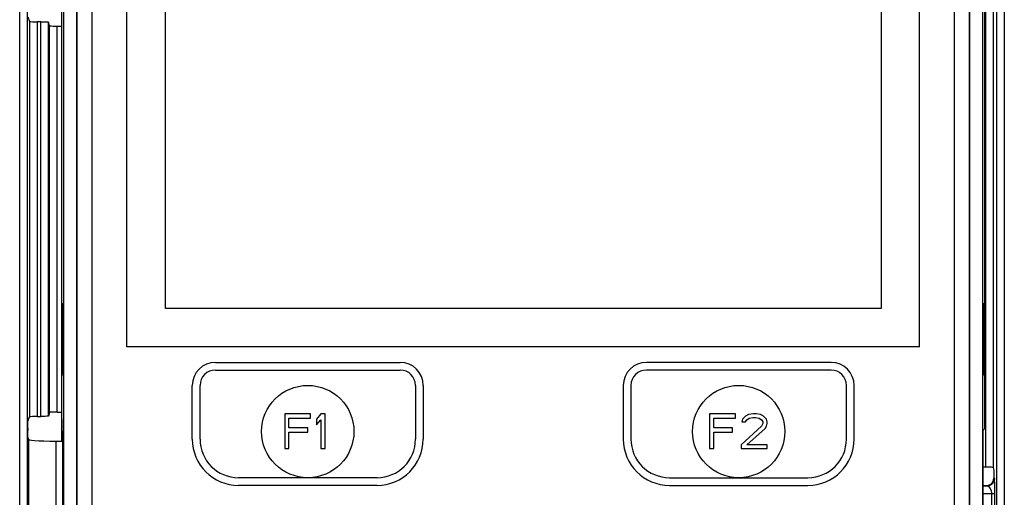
# Model space of a CAD drawing. Extents: x 30 to 410, y 34 to 287.
# Tile 18 of 50: x 88 to 101, y 218 to 224. Entities that reach past the tile are written whole.
import ezdxf

# ---------------------------------------------------------------- set-up
doc = ezdxf.new("R2010")
doc.units = 0
doc.header["$LTSCALE"] = 23.1
doc.layers.get('0').update_dxf_attribs({"linetype": 'CONTINUOUS'})
doc.layers.add('ALL_CURVE', color=7, linetype='CONTINUOUS')

msp = doc.modelspace()

# ---------------------------------------------------------------- linework, layer by layer
at = {"color": 7, "linetype": 'CONTINUOUS'}
for p, q in [((88.258, 211.178), (88.258, 228.673)), ((88.358, 211.178), (88.358, 228.673)), ((100.952, 228.673), (100.952, 217.619)), ((101.052, 228.673), (101.052, 217.619)), ((89.001, 211.328), (89.001, 228.528)), ((89.006, 211.328), (89.006, 228.528)), ((89.201, 211.328), (89.201, 228.528)), ((89.651, 219.828), (89.651, 228.528)), ((99.951, 219.828), (99.951, 228.528)), ((100.401, 228.528), (100.401, 211.328)), ((100.596, 228.528), (100.596, 211.328)), ((100.601, 228.528), (100.601, 211.328)), ((100.8, 218.767), (100.8, 228.528)), ((88.833, 211.361), (88.833, 228.496)), ((100.769, 228.496), (100.769, 211.361)), ((90.151, 220.328), (90.151, 225.628)), ((99.451, 225.628), (99.451, 220.328)), ((88.801, 224.396), (88.801, 219.008)), ((100.807, 224.239), (100.807, 218.265)), ((100.907, 224.239), (100.907, 218.26)), ((88.364, 224.121), (88.384, 224.062)), ((88.384, 224.062), (88.384, 218.918)), ((88.484, 224.057), (88.484, 218.924)), ((88.531, 224.057), (88.484, 224.057)), ((88.531, 218.924), (88.531, 224.057)), ((88.631, 218.929), (88.631, 224.052)), ((88.646, 224.005), (88.631, 224.052)), ((88.646, 218.976), (88.646, 224.005)), ((88.746, 218.981), (88.746, 224)), ((88.746, 224), (88.801, 224)), ((88.804, 219.461), (88.804, 220.396)), ((88.804, 220.396), (88.813, 220.395)), ((88.813, 219.462), (88.813, 220.395)), ((99.451, 220.328), (90.151, 220.328)), ((100.788, 220.395), (100.797, 220.396)), ((100.788, 219.462), (100.788, 220.395)), ((100.797, 220.396), (100.797, 219.461)), ((99.951, 219.828), (89.651, 219.828)), ((88.813, 219.462), (88.804, 219.461)), ((100.797, 219.461), (100.788, 219.462)), ((88.364, 218.86), (88.384, 218.918)), ((88.484, 218.924), (88.531, 218.924)), ((88.646, 218.976), (88.631, 218.929)), ((88.746, 218.981), (88.804, 218.981)), ((88.807, 219.008), (88.801, 219.008)), ((88.804, 218.892), (88.804, 219.005)), ((88.807, 219.002), (88.804, 219.005)), ((88.807, 218.738), (88.807, 219.008)), ((88.807, 218.895), (88.801, 218.889)), ((88.801, 218.888), (88.807, 218.894)), ((88.801, 218.888), (88.801, 218.604)), ((88.805, 218.884), (88.801, 218.888)), ((88.805, 218.884), (88.807, 218.885)), ((88.805, 218.884), (88.805, 218.604)), ((88.363, 218.77), (88.363, 218.741)), ((88.816, 218.728), (88.807, 218.738)), ((88.816, 218.728), (88.816, 217.128)), ((100.8, 218.767), (100.774, 218.741)), ((100.774, 218.741), (100.774, 211.516)), ((88.364, 218.651), (88.373, 218.625)), ((88.373, 218.625), (88.373, 217.226)), ((88.729, 218.604), (88.729, 217.247)), ((88.729, 218.604), (88.816, 218.604)), ((100.807, 218.265), (100.774, 218.265)), ((100.907, 218.26), (100.918, 218.225)), ((100.918, 218.225), (100.918, 218.125)), ((100.774, 218.025), (100.818, 218.025)), ((100.825, 218.019), (100.818, 218.025)), ((100.925, 218.118), (100.918, 218.125)), ((100.825, 218.019), (100.774, 218.019)), ((100.891, 217.917), (100.774, 217.918)), ((100.891, 217.434), (100.891, 217.917)), ((100.93, 217.917), (100.891, 217.917)), ((100.93, 217.434), (100.93, 217.917))]:
    msp.add_line(p, q, dxfattribs=at)
for points in [[(88.384, 224.062), (88.389, 224.061), (88.404, 224.059), (88.426, 224.058), (88.453, 224.058), (88.484, 224.057)], [(88.531, 224.057), (88.561, 224.057), (88.589, 224.056), (88.611, 224.055), (88.625, 224.054), (88.631, 224.052)], [(88.646, 224.005), (88.652, 224.003), (88.666, 224.002), (88.688, 224.001), (88.716, 224), (88.746, 224)], [(88.484, 218.924), (88.453, 218.923), (88.426, 218.923), (88.404, 218.921), (88.389, 218.92), (88.384, 218.918)], [(88.631, 218.929), (88.625, 218.927), (88.611, 218.926), (88.589, 218.925), (88.561, 218.924), (88.531, 218.924)], [(88.746, 218.981), (88.716, 218.981), (88.688, 218.98), (88.666, 218.979), (88.652, 218.978), (88.646, 218.976)], [(88.363, 218.77), (88.363, 218.797), (88.363, 218.821), (88.364, 218.841), (88.364, 218.854), (88.364, 218.86)], [(88.364, 218.651), (88.364, 218.657), (88.364, 218.67), (88.363, 218.69), (88.363, 218.714), (88.363, 218.741)], [(88.373, 218.625), (88.383, 218.62), (88.409, 218.616), (88.451, 218.613), (88.507, 218.609), (88.573, 218.607), (88.648, 218.605), (88.729, 218.604)], [(100.907, 218.26), (100.901, 218.262), (100.887, 218.263), (100.865, 218.264), (100.837, 218.265), (100.807, 218.265)], [(100.818, 218.025), (100.849, 218.03), (100.877, 218.045), (100.899, 218.067), (100.913, 218.095), (100.918, 218.125)], [(100.925, 218.118), (100.92, 218.088), (100.906, 218.06), (100.884, 218.038), (100.856, 218.023), (100.825, 218.019)], [(100.93, 217.917), (100.93, 217.954), (100.929, 217.991), (100.929, 218.028), (100.928, 218.062), (100.927, 218.09), (100.926, 218.11), (100.925, 218.118)], [(100.891, 217.917), (100.89, 217.935), (100.886, 217.954), (100.879, 217.973), (100.87, 217.99), (100.858, 218.004), (100.843, 218.014), (100.825, 218.019)]]:
    msp.add_lwpolyline(points, dxfattribs=at)
for centre in [(92.001, 218.728), (97.601, 218.728)]:
    msp.add_circle(centre, 0.6, dxfattribs=at)
at = {"layer": 'ALL_CURVE', "linetype": 'CONTINUOUS'}
for p, q in [((90.801, 219.628), (93.201, 219.628)), ((98.801, 219.628), (96.401, 219.628)), ((90.801, 219.528), (93.201, 219.528)), ((98.801, 219.528), (96.401, 219.528)), ((90.501, 218.628), (90.501, 219.328)), ((90.601, 218.628), (90.601, 219.328)), ((93.401, 219.328), (93.401, 218.628)), ((93.501, 219.328), (93.501, 218.628)), ((96.101, 219.328), (96.101, 218.628)), ((96.201, 219.328), (96.201, 218.628)), ((99.001, 218.628), (99.001, 219.328)), ((99.101, 218.628), (99.101, 219.328)), ((91.701, 218.958), (91.701, 218.508)), ((92.038, 218.958), (91.701, 218.958)), ((92.038, 218.901), (92.038, 218.958)), ((92.17, 218.958), (92.113, 218.891)), ((92.226, 218.958), (92.17, 218.958)), ((92.226, 218.508), (92.226, 218.958)), ((97.221, 218.958), (97.221, 218.508)), ((97.558, 218.958), (97.221, 218.958)), ((97.558, 218.901), (97.558, 218.958)), ((97.69, 218.93), (97.652, 218.891)), ((97.727, 218.949), (97.69, 218.93)), ((97.793, 218.958), (97.727, 218.949)), ((97.83, 218.958), (97.793, 218.958)), ((97.886, 218.949), (97.83, 218.958)), ((97.924, 218.93), (97.886, 218.949)), ((97.961, 218.891), (97.924, 218.93)), ((91.757, 218.777), (91.757, 218.901)), ((91.757, 218.901), (92.038, 218.901)), ((92.113, 218.891), (92.113, 218.815)), ((92.113, 218.815), (92.17, 218.882)), ((92.17, 218.882), (92.17, 218.508)), ((97.277, 218.777), (97.277, 218.901)), ((97.277, 218.901), (97.558, 218.901)), ((97.896, 218.796), (97.633, 218.556)), ((97.652, 218.891), (97.643, 218.853)), ((97.643, 218.853), (97.69, 218.853)), ((97.69, 218.853), (97.708, 218.882)), ((97.708, 218.882), (97.736, 218.901)), ((97.736, 218.901), (97.783, 218.911)), ((97.783, 218.911), (97.821, 218.911)), ((97.821, 218.911), (97.868, 218.901)), ((97.868, 218.901), (97.896, 218.882)), ((97.896, 218.882), (97.915, 218.853)), ((97.915, 218.834), (97.896, 218.796)), ((97.915, 218.853), (97.915, 218.834)), ((97.943, 218.767), (97.961, 218.796)), ((97.971, 218.853), (97.961, 218.891)), ((97.961, 218.796), (97.971, 218.834)), ((97.971, 218.834), (97.971, 218.853)), ((92.001, 218.777), (91.757, 218.777)), ((91.757, 218.508), (91.757, 218.719)), ((91.757, 218.719), (92.001, 218.719)), ((92.001, 218.719), (92.001, 218.777)), ((97.521, 218.777), (97.277, 218.777)), ((97.277, 218.508), (97.277, 218.719)), ((97.277, 218.719), (97.521, 218.719)), ((97.521, 218.719), (97.521, 218.777)), ((97.708, 218.556), (97.943, 218.767)), ((97.633, 218.556), (97.633, 218.508)), ((97.971, 218.556), (97.708, 218.556)), ((97.971, 218.508), (97.971, 218.556)), ((91.701, 218.508), (91.757, 218.508)), ((92.17, 218.508), (92.226, 218.508)), ((97.221, 218.508), (97.277, 218.508)), ((97.633, 218.508), (97.971, 218.508)), ((92.901, 218.128), (91.101, 218.128)), ((92.901, 218.028), (91.101, 218.028)), ((96.701, 218.128), (98.501, 218.128)), ((96.701, 218.028), (98.501, 218.028))]:
    msp.add_line(p, q, dxfattribs=at)
for centre, radius, start, end in [((90.801, 219.328), 0.3, 90, 180), ((93.201, 219.328), 0.3, 0, 90), ((96.401, 219.328), 0.3, 90, 180), ((98.801, 219.328), 0.3, 0, 90), ((90.801, 219.328), 0.2, 90, 180), ((93.201, 219.328), 0.2, 0, 90), ((96.401, 219.328), 0.2, 90, 180), ((98.801, 219.328), 0.2, 0, 90), ((91.101, 218.628), 0.6, 180, 270), ((91.101, 218.628), 0.5, 180, 270), ((92.901, 218.628), 0.6, 270, 360), ((92.901, 218.628), 0.5, 270, 360), ((96.701, 218.628), 0.6, 180, 270), ((96.701, 218.628), 0.5, 180, 270), ((98.501, 218.628), 0.6, 270, 360), ((98.501, 218.628), 0.5, 270, 360)]:
    msp.add_arc(centre, radius, start, end, dxfattribs=at)

doc.saveas('drawing.dxf')
